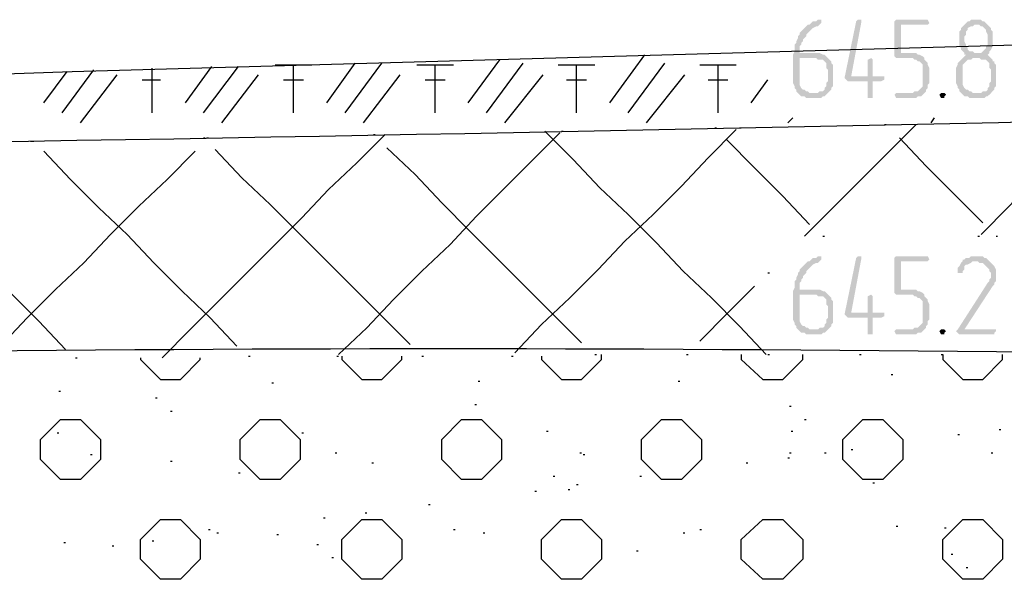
# Model space of a CAD drawing. Header units: millimetres. Extents: x -93479 to 1057970, y -66333 to 172656.
# Tile 84 of 256: x 178595 to 181101, y 50413 to 51837. Entities that reach past the tile are written whole.
import ezdxf

# ---------------------------------------------------------------- set-up
doc = ezdxf.new("R2010")
doc.units = ezdxf.units.MM
doc.layers.add('PDF _Геометрия', color=7, linetype='Continuous')
doc.layers.add('PDF _Сплошная заливка', color=7, linetype='Continuous')

# ---------------------------------------------------------------- blocks, each defined once
blk = doc.blocks.new('геология2')
at = {"layer": 'PDF _Сплошная заливка', "transparency": 33554559}
for points in [[(33.04383, -9.73676), (33.04216, -9.73676), (33.0405, -9.73842), (33.03716, -9.73842), (33.0355, -9.74009), (33.03383, -9.74176), (33.03216, -9.74176), (33.0305, -9.74342), (33.02883, -9.74509), (33.02716, -9.74676), (33.0255, -9.74842), (33.02383, -9.75009), (33.02383, -9.75176), (33.02216, -9.75342), (33.02216, -9.75509), (33.0205, -9.75842), (33.0205, -9.76009), (33.01883, -9.76176), (33.01883, -9.76842), (33.01716, -9.77176), (33.01716, -9.80009), (33.01883, -9.80342), (33.01883, -9.80509), (33.0205, -9.80676), (33.0205, -9.80842), (33.02216, -9.81009), (33.03383, -9.81009), (33.03216, -9.80842), (33.0305, -9.80842), (33.02883, -9.80676), (33.02716, -9.80676), (33.0255, -9.80509), (33.02383, -9.80176), (33.02383, -9.77509), (33.05216, -9.77509), (33.0505, -9.77342), (33.04883, -9.77176), (33.04716, -9.77176), (33.04383, -9.77009), (33.02383, -9.77009), (33.02383, -9.76342), (33.0255, -9.76176), (33.0255, -9.76009), (33.02716, -9.75842), (33.02716, -9.75676), (33.02883, -9.75509), (33.0305, -9.75342), (33.0305, -9.75176), (33.03216, -9.75009), (33.03383, -9.74842), (33.0355, -9.74676), (33.03716, -9.74509), (33.0405, -9.74342), (33.04216, -9.74342), (33.04383, -9.74176), (33.0455, -9.74009), (33.0455, -9.73676)], [(33.08383, -9.73676), (33.08216, -9.73676), (33.0805, -9.73842), (33.06883, -9.79509), (33.0705, -9.79676), (33.07216, -9.79842), (33.09216, -9.79842), (33.09216, -9.81509), (33.09716, -9.81509), (33.09716, -9.81176), (33.09716, -9.79842), (33.1055, -9.79842), (33.10883, -9.79676), (33.10883, -9.79342), (33.0755, -9.79342), (33.0855, -9.74009), (33.0855, -9.73676)], [(33.1505, -9.73676), (33.1205, -9.73676), (33.11883, -9.73842), (33.11883, -9.77342), (33.1205, -9.77509), (33.13716, -9.77509), (33.13883, -9.77676), (33.1405, -9.77676), (33.14216, -9.77842), (33.14383, -9.77842), (33.1455, -9.78009), (33.14716, -9.78176), (33.14716, -9.80342), (33.1455, -9.80509), (33.14383, -9.80676), (33.14216, -9.80842), (33.13883, -9.80842), (33.13716, -9.81009), (33.1205, -9.81009), (33.11883, -9.81176), (33.1205, -9.81509), (33.1405, -9.81509), (33.14216, -9.81342), (33.1455, -9.81342), (33.14716, -9.81176), (33.14883, -9.81009), (33.1505, -9.80842), (33.1505, -9.80676), (33.15216, -9.80509), (33.15216, -9.80176), (33.15383, -9.80009), (33.15383, -9.78509), (33.15216, -9.78176), (33.15216, -9.78009), (33.1505, -9.77842), (33.14883, -9.77676), (33.14883, -9.77509), (33.14716, -9.77342), (33.14383, -9.77176), (33.14216, -9.77176), (33.1405, -9.77009), (33.1255, -9.77009), (33.1255, -9.74176), (33.15216, -9.74176), (33.15383, -9.74009), (33.15216, -9.73676)], [(33.2005, -9.73676), (33.1955, -9.73676), (33.19383, -9.73842), (33.19216, -9.73842), (33.1905, -9.74009), (33.18883, -9.74176), (33.18716, -9.74342), (33.1855, -9.74509), (33.1855, -9.74676), (33.18383, -9.74842), (33.18383, -9.76342), (33.1855, -9.76509), (33.1855, -9.76676), (33.18716, -9.76842), (33.18883, -9.77009), (33.18883, -9.77176), (33.1905, -9.77176), (33.18883, -9.77342), (33.18716, -9.77509), (33.20383, -9.77509), (33.2055, -9.77676), (33.2105, -9.77676), (33.21216, -9.77842), (33.21383, -9.78009), (33.21383, -9.78509), (33.2155, -9.78676), (33.2155, -9.79842), (33.21383, -9.80009), (33.21383, -9.80342), (33.21216, -9.80509), (33.21216, -9.80676), (33.2105, -9.80842), (33.20716, -9.80842), (33.2055, -9.81009), (33.1855, -9.81009), (33.18716, -9.81176), (33.18883, -9.81342), (33.19216, -9.81342), (33.19383, -9.81509), (33.20883, -9.81509), (33.2105, -9.81342), (33.21216, -9.81342), (33.21383, -9.81176), (33.2155, -9.81009), (33.21716, -9.80842), (33.21883, -9.80676), (33.21883, -9.80509), (33.2205, -9.80342), (33.2205, -9.78176), (33.21883, -9.78009), (33.21883, -9.77842), (33.21716, -9.77842), (33.21716, -9.77676), (33.2155, -9.77509), (33.21383, -9.77342), (33.21216, -9.77176), (33.21383, -9.77009), (33.19883, -9.77009), (33.19716, -9.76842), (33.19383, -9.76842), (33.19216, -9.76676), (33.19216, -9.76509), (33.1905, -9.76342), (33.1905, -9.76176), (33.18883, -9.75842), (33.18883, -9.75342), (33.1905, -9.75176), (33.1905, -9.74842), (33.19216, -9.74676), (33.19216, -9.74509), (33.1955, -9.74342), (33.19716, -9.74342), (33.19883, -9.74176), (33.21216, -9.74176), (33.2105, -9.74009), (33.20883, -9.73842), (33.20716, -9.73842), (33.2055, -9.73676), (33.20216, -9.73676)], [(33.21216, -9.74176), (33.2005, -9.74176), (33.20383, -9.74176), (33.2055, -9.74342), (33.20716, -9.74342), (33.20883, -9.74509), (33.2105, -9.74676), (33.2105, -9.74842), (33.21216, -9.75176), (33.21216, -9.76176), (33.2105, -9.76342), (33.2105, -9.76509), (33.20883, -9.76676), (33.20716, -9.76842), (33.2055, -9.77009), (33.2005, -9.77009), (33.21383, -9.77009), (33.21383, -9.76842), (33.2155, -9.76676), (33.21716, -9.76342), (33.21716, -9.74842), (33.2155, -9.74676), (33.2155, -9.74509), (33.21383, -9.74342)], [(33.05216, -9.77509), (33.0405, -9.77509), (33.04216, -9.77676), (33.04716, -9.77676), (33.04883, -9.77842), (33.0505, -9.78009), (33.0505, -9.78509), (33.05216, -9.78676), (33.05216, -9.79842), (33.0505, -9.80009), (33.0505, -9.80342), (33.04883, -9.80509), (33.04883, -9.80676), (33.04716, -9.80842), (33.04383, -9.80842), (33.04216, -9.81009), (33.02216, -9.81009), (33.02383, -9.81176), (33.0255, -9.81342), (33.02883, -9.81342), (33.0305, -9.81509), (33.0455, -9.81509), (33.04716, -9.81342), (33.04883, -9.81342), (33.0505, -9.81176), (33.05216, -9.81009), (33.05383, -9.80842), (33.0555, -9.80676), (33.0555, -9.80509), (33.05716, -9.80342), (33.05716, -9.78176), (33.0555, -9.78009), (33.0555, -9.77842), (33.05383, -9.77676)], [(33.0955, -9.77509), (33.09216, -9.77676), (33.09216, -9.77842), (33.09216, -9.79342), (33.0755, -9.79342), (33.09716, -9.79342), (33.09716, -9.77676)], [(33.18716, -9.77509), (33.1855, -9.77676), (33.18383, -9.77842), (33.18216, -9.78009), (33.18216, -9.78176), (33.1805, -9.78509), (33.1805, -9.78676), (33.1805, -9.80009), (33.18216, -9.80342), (33.18216, -9.80509), (33.18383, -9.80676), (33.18383, -9.80842), (33.1855, -9.81009), (33.19716, -9.81009), (33.1955, -9.80842), (33.19383, -9.80842), (33.19216, -9.80676), (33.1905, -9.80676), (33.18883, -9.80509), (33.18716, -9.80176), (33.18716, -9.78176), (33.18883, -9.78009), (33.1905, -9.77842), (33.19216, -9.77676), (33.1955, -9.77676), (33.19716, -9.77509), (33.20383, -9.77509)], [(33.16716, -9.81009), (33.1655, -9.81009), (33.16383, -9.81176), (33.1655, -9.81509), (33.16883, -9.81509), (33.16883, -9.81342), (33.1705, -9.81176), (33.16883, -9.81009)], [(33.04383, -9.97342), (33.04216, -9.97342), (33.0405, -9.97509), (33.03716, -9.97509), (33.0355, -9.97676), (33.03383, -9.97842), (33.03216, -9.97842), (33.0305, -9.98009), (33.02883, -9.98176), (33.02716, -9.98342), (33.0255, -9.98509), (33.02383, -9.98676), (33.02383, -9.98842), (33.02216, -9.99009), (33.02216, -9.99176), (33.0205, -9.99509), (33.0205, -9.99676), (33.01883, -9.99842), (33.01883, -10.00509), (33.01716, -10.00842), (33.01716, -10.03676), (33.01883, -10.04009), (33.01883, -10.04176), (33.0205, -10.04342), (33.0205, -10.04509), (33.02216, -10.04676), (33.03383, -10.04676), (33.03216, -10.04509), (33.0305, -10.04509), (33.02883, -10.04342), (33.02716, -10.04342), (33.0255, -10.04176), (33.02383, -10.03842), (33.02383, -10.01176), (33.05216, -10.01176), (33.0505, -10.01009), (33.04883, -10.00842), (33.04716, -10.00842), (33.04383, -10.00676), (33.02383, -10.00676), (33.02383, -10.00009), (33.0255, -9.99842), (33.0255, -9.99676), (33.02716, -9.99509), (33.02716, -9.99342), (33.02883, -9.99176), (33.0305, -9.99009), (33.0305, -9.98842), (33.03216, -9.98676), (33.03383, -9.98509), (33.0355, -9.98342), (33.03716, -9.98176), (33.0405, -9.98009), (33.04216, -9.98009), (33.04383, -9.97842), (33.0455, -9.97676), (33.0455, -9.97342)], [(33.08383, -9.97342), (33.08216, -9.97342), (33.0805, -9.97509), (33.06883, -10.03176), (33.0705, -10.03342), (33.07216, -10.03509), (33.09216, -10.03509), (33.09216, -10.05176), (33.09716, -10.05176), (33.09716, -10.04842), (33.09716, -10.03509), (33.1055, -10.03509), (33.10883, -10.03342), (33.10883, -10.03009), (33.0755, -10.03009), (33.0855, -9.97676), (33.0855, -9.97342)], [(33.1505, -9.97342), (33.1205, -9.97342), (33.11883, -9.97509), (33.11883, -10.01009), (33.1205, -10.01176), (33.13716, -10.01176), (33.13883, -10.01342), (33.1405, -10.01342), (33.14216, -10.01509), (33.14383, -10.01509), (33.1455, -10.01676), (33.14716, -10.01842), (33.14716, -10.04009), (33.1455, -10.04176), (33.14383, -10.04342), (33.14216, -10.04509), (33.13883, -10.04509), (33.13716, -10.04676), (33.1205, -10.04676), (33.11883, -10.04842), (33.1205, -10.05176), (33.1405, -10.05176), (33.14216, -10.05009), (33.1455, -10.05009), (33.14716, -10.04842), (33.14883, -10.04676), (33.1505, -10.04509), (33.1505, -10.04342), (33.15216, -10.04176), (33.15216, -10.03842), (33.15383, -10.03676), (33.15383, -10.02176), (33.15216, -10.01842), (33.15216, -10.01676), (33.1505, -10.01509), (33.14883, -10.01342), (33.14883, -10.01176), (33.14716, -10.01009), (33.14383, -10.00842), (33.14216, -10.00842), (33.1405, -10.00676), (33.1255, -10.00676), (33.1255, -9.97842), (33.15216, -9.97842), (33.15383, -9.97676), (33.15216, -9.97342)], [(33.2005, -9.97342), (33.1955, -9.97342), (33.19383, -9.97509), (33.1905, -9.97509), (33.18883, -9.97676), (33.18716, -9.97676), (33.18716, -9.97842), (33.1855, -9.98009), (33.18383, -9.98342), (33.18216, -9.98509), (33.18216, -9.98676), (33.18216, -9.99009), (33.18716, -9.99009), (33.18716, -9.98842), (33.18883, -9.98676), (33.18883, -9.98342), (33.1905, -9.98176), (33.19216, -9.98176), (33.1955, -9.98009), (33.19716, -9.97842), (33.21383, -9.97842), (33.21216, -9.97676), (33.2105, -9.97509), (33.20883, -9.97509), (33.20716, -9.97342), (33.20216, -9.97342)], [(33.21383, -9.97842), (33.2005, -9.97842), (33.20216, -9.97842), (33.20383, -9.98009), (33.20716, -9.98009), (33.20883, -9.98176), (33.2105, -9.98342), (33.21216, -9.98509), (33.21383, -9.98676), (33.21383, -9.98842), (33.2155, -9.99009), (33.2155, -9.99509), (33.21383, -9.99676), (33.21383, -9.99842), (33.21216, -10.00009), (33.18216, -10.04676), (33.1805, -10.04842), (33.18216, -10.05009), (33.18383, -10.05176), (33.21883, -10.05176), (33.21883, -10.05009), (33.2205, -10.04842), (33.2205, -10.04676), (33.18883, -10.04676), (33.21716, -10.00342), (33.21883, -10.00176), (33.21883, -10.00009), (33.2205, -9.99842), (33.2205, -9.98676), (33.21883, -9.98342), (33.21716, -9.98176), (33.2155, -9.98009)], [(33.05216, -10.01176), (33.0405, -10.01176), (33.04216, -10.01342), (33.04716, -10.01342), (33.04883, -10.01509), (33.0505, -10.01676), (33.0505, -10.02176), (33.05216, -10.02342), (33.05216, -10.03509), (33.0505, -10.03676), (33.0505, -10.04009), (33.04883, -10.04176), (33.04883, -10.04342), (33.04716, -10.04509), (33.04383, -10.04509), (33.04216, -10.04676), (33.02216, -10.04676), (33.02383, -10.04842), (33.0255, -10.05009), (33.02883, -10.05009), (33.0305, -10.05176), (33.0455, -10.05176), (33.04716, -10.05009), (33.04883, -10.05009), (33.0505, -10.04842), (33.05216, -10.04676), (33.05383, -10.04509), (33.0555, -10.04342), (33.0555, -10.04176), (33.05716, -10.04009), (33.05716, -10.01842), (33.0555, -10.01676), (33.0555, -10.01509), (33.05383, -10.01342)], [(33.0955, -10.01176), (33.09216, -10.01342), (33.09216, -10.01509), (33.09216, -10.03009), (33.0755, -10.03009), (33.09716, -10.03009), (33.09716, -10.01342)], [(33.16716, -10.04676), (33.1655, -10.04676), (33.16383, -10.04842), (33.1655, -10.05176), (33.16883, -10.05176), (33.16883, -10.05009), (33.1705, -10.04842), (33.16883, -10.04676)]]:
    blk.add_hatch(color=7, dxfattribs=at).paths.add_polyline_path(points)
at = {"layer": 'PDF _Геометрия', "color": 7, "lineweight": 25}
for points in [[(27.6155, -10.14342), (28.40216, -10.05176), (28.99216, -9.98509), (29.2655, -9.95676), (29.5755, -9.93009), (29.92216, -9.90342), (30.30883, -9.87842), (30.73716, -9.85342), (31.2105, -9.83009), (31.72883, -9.80842), (32.2955, -9.78842), (33.41716, -9.75676)], [(32.69216, -9.82009), (32.72383, -9.77676)], [(32.83383, -9.82009), (32.86883, -9.77176)], [(32.26716, -9.82009), (32.2905, -9.78842)], [(32.2855, -9.83009), (32.31716, -9.78676)], [(32.3755, -9.83009), (32.3755, -9.78509)], [(32.40883, -9.82009), (32.4355, -9.78342)], [(32.42716, -9.83009), (32.46216, -9.78342)], [(32.49883, -9.78176), (32.5355, -9.78176)], [(32.51716, -9.83009), (32.51716, -9.78176)], [(32.5505, -9.82009), (32.57883, -9.78009)], [(32.56883, -9.83009), (32.6055, -9.78009)], [(32.6405, -9.78176), (32.67716, -9.78176)], [(32.65883, -9.83009), (32.65883, -9.78176)], [(32.7105, -9.83009), (32.74716, -9.78009)], [(32.78216, -9.78176), (32.81883, -9.78176)], [(32.8005, -9.83009), (32.8005, -9.78176)], [(32.85216, -9.83009), (32.88883, -9.78009)], [(32.92383, -9.78176), (32.9605, -9.78176)], [(32.94216, -9.83009), (32.94216, -9.78176)], [(32.30383, -9.84009), (32.3405, -9.79176)], [(32.3655, -9.79676), (32.38383, -9.79676)], [(32.4455, -9.84009), (32.48216, -9.79176)], [(32.50716, -9.79676), (32.52716, -9.79676)], [(32.58716, -9.84009), (32.62383, -9.79176)], [(32.64883, -9.79676), (32.66883, -9.79676)], [(32.72883, -9.84009), (32.76716, -9.79176)], [(32.7905, -9.79676), (32.8105, -9.79676)], [(32.8705, -9.84009), (32.90883, -9.79176)], [(32.93216, -9.79676), (32.95216, -9.79676)], [(32.9755, -9.82009), (32.99216, -9.79676)], [(33.01216, -9.84009), (33.01716, -9.83509)], [(33.1555, -9.84009), (33.15883, -9.83509)], [(32.73883, -10.07009), (32.7655, -10.04176), (32.79383, -10.01509), (32.82216, -9.98676), (32.84883, -9.95842), (32.87716, -9.93176), (32.9055, -9.90342), (32.93216, -9.87509), (32.9605, -9.84676)], [(32.9905, -10.07176), (32.96383, -10.04342), (32.9355, -10.01509), (32.90716, -9.98842), (32.8805, -9.96009), (32.85216, -9.93176), (32.82383, -9.90509), (32.79716, -9.87676), (32.76883, -9.84842)], [(32.7855, -9.84842), (32.78716, -9.84842)], [(32.93883, -9.84509), (32.9405, -9.84509)], [(32.96383, -9.84509), (32.9655, -9.84509)], [(33.02883, -9.95342), (33.05716, -9.92509), (33.0855, -9.89676), (33.11216, -9.87009), (33.1405, -9.84176)], [(33.10883, -9.84176), (33.1105, -9.84176)], [(33.2055, -9.95176), (33.23383, -9.92342), (33.2605, -9.89509), (33.28883, -9.86676), (33.31716, -9.84009)], [(32.3855, -10.07509), (32.41383, -10.04676), (32.44216, -10.01842), (32.46883, -9.99176), (32.49716, -9.96342), (32.5255, -9.93509), (32.55216, -9.90676), (32.5805, -9.88009), (32.60883, -9.85176)], [(32.42716, -9.85509), (32.42883, -9.85509)], [(32.4305, -9.85509), (32.43216, -9.85509)], [(32.56216, -10.07176), (32.5905, -10.04509), (32.61716, -10.01676), (32.6455, -9.98842), (32.67383, -9.96176), (32.7005, -9.93342), (32.72883, -9.90509), (32.75716, -9.87676), (32.78383, -9.85009)], [(32.59716, -9.85176), (32.59883, -9.85176)], [(33.03383, -9.94176), (33.00716, -9.91342), (32.97883, -9.88509), (32.9505, -9.85676)], [(33.20716, -9.94009), (33.17883, -9.91176), (33.1505, -9.88342), (33.12383, -9.85509)], [(32.25383, -9.85842), (32.2555, -9.85842), (32.25716, -9.85842)], [(32.63383, -10.06176), (32.6055, -10.03342), (32.57716, -10.00509), (32.5505, -9.97842), (32.52216, -9.95009), (32.49383, -9.92176), (32.4655, -9.89509), (32.43883, -9.86676)], [(32.8055, -10.06009), (32.77716, -10.03176), (32.74883, -10.00342), (32.72216, -9.97676), (32.69383, -9.94842), (32.6655, -9.92009), (32.63883, -9.89176), (32.6105, -9.86509)], [(32.28883, -10.06676), (32.26216, -10.03842), (32.23383, -10.01009), (32.2055, -9.98176), (32.17883, -9.95509), (32.1505, -9.92676), (32.12216, -9.89842), (32.0955, -9.87176)], [(32.22383, -10.06342), (32.2505, -10.03509), (32.27883, -10.00676), (32.30716, -9.98009), (32.33383, -9.95176), (32.36216, -9.92342), (32.3905, -9.89676), (32.41883, -9.86842)], [(32.4605, -10.06342), (32.43383, -10.03509), (32.4055, -10.00842), (32.37716, -9.98009), (32.3505, -9.95176), (32.32216, -9.92509), (32.29383, -9.89676), (32.26716, -9.86842)], [(33.04716, -9.95342), (33.04883, -9.95342)], [(33.20216, -9.95342), (33.20383, -9.95342)], [(33.2205, -9.95342), (33.22216, -9.95342)], [(32.99216, -9.99009), (32.99383, -9.99009)], [(32.92383, -10.05842), (32.95216, -10.03009), (32.97883, -10.00342)], [(32.29883, -10.07509), (32.3005, -10.07509)], [(32.36383, -10.07509), (32.36383, -10.07676), (32.38383, -10.09676), (32.40383, -10.09676), (32.42383, -10.07676), (32.42383, -10.07509)], [(32.47216, -10.07342), (32.47383, -10.07342)], [(32.5605, -10.07342), (32.56216, -10.07342)], [(32.5655, -10.07342), (32.5655, -10.07676), (32.5855, -10.09676), (32.6055, -10.09676), (32.6255, -10.07676), (32.6255, -10.07342)], [(32.6455, -10.07342), (32.64716, -10.07342)], [(32.7355, -10.07342), (32.73716, -10.07342)], [(32.7655, -10.07342), (32.7655, -10.07676), (32.7855, -10.09676), (32.8055, -10.09676), (32.8255, -10.07676), (32.8255, -10.07176)], [(32.81883, -10.07176), (32.8205, -10.07176)], [(32.9105, -10.07176), (32.91216, -10.07176)], [(32.9655, -10.07176), (32.9655, -10.07676), (32.98716, -10.09676), (33.00716, -10.09676), (33.02716, -10.07676), (33.02716, -10.07176)], [(32.99216, -10.07176), (32.99383, -10.07176)], [(33.08383, -10.07176), (33.0855, -10.07176)], [(33.1655, -10.07176), (33.16716, -10.07176), (33.16716, -10.07676), (33.18716, -10.09676), (33.20716, -10.09676), (33.22716, -10.07676), (33.22716, -10.07176)], [(33.1155, -10.09176), (33.11716, -10.09176)], [(32.4955, -10.10009), (32.49716, -10.10009)], [(32.70216, -10.09842), (32.70383, -10.09842)], [(32.90216, -10.09842), (32.90383, -10.09842)], [(32.28216, -10.10842), (32.28383, -10.10842)], [(32.37883, -10.11509), (32.3805, -10.11509)], [(32.69883, -10.12176), (32.7005, -10.12176)], [(33.01383, -10.12342), (33.0155, -10.12342)], [(32.39383, -10.12842), (32.3955, -10.12842)], [(33.02883, -10.13676), (33.0305, -10.13676)], [(32.2805, -10.15009), (32.28216, -10.15009)], [(32.5255, -10.15009), (32.52716, -10.15009)], [(32.7705, -10.14842), (32.77216, -10.14842)], [(33.0155, -10.14842), (33.01716, -10.14842)], [(33.18216, -10.15176), (33.18383, -10.15176)], [(33.22383, -10.14676), (33.2255, -10.14676)], [(32.31383, -10.17176), (32.3155, -10.17176)], [(32.55883, -10.17009), (32.5605, -10.17009)], [(32.80383, -10.17009), (32.8055, -10.17009)], [(32.80716, -10.17176), (32.80883, -10.17176)], [(33.01383, -10.17009), (33.0155, -10.17009)], [(33.04883, -10.17009), (33.0505, -10.17009)], [(33.0755, -10.16676), (33.07716, -10.16676)], [(33.2155, -10.17009), (33.21716, -10.17009)], [(32.39383, -10.17842), (32.3955, -10.17842)], [(32.5955, -10.18009), (32.59716, -10.18009)], [(32.9705, -10.18009), (32.97216, -10.18009)], [(33.01216, -10.17509), (33.01383, -10.17509)], [(32.46216, -10.19009), (32.46383, -10.19009)], [(32.77716, -10.19342), (32.77883, -10.19342)], [(32.86383, -10.19342), (32.8655, -10.19342)], [(32.8005, -10.20176), (32.80216, -10.20176)], [(33.09716, -10.20009), (33.09883, -10.20009)], [(32.75883, -10.20842), (32.7605, -10.20842)], [(32.79216, -10.20676), (32.79383, -10.20676)], [(32.65216, -10.22176), (32.65383, -10.22176)], [(32.58883, -10.23009), (32.5905, -10.23009)], [(32.54716, -10.23509), (32.54883, -10.23509)], [(32.43216, -10.24676), (32.43383, -10.24676)], [(32.4405, -10.25009), (32.44216, -10.25009)], [(32.5005, -10.25176), (32.50216, -10.25176)], [(32.67716, -10.24676), (32.67883, -10.24676)], [(32.70716, -10.25009), (32.70883, -10.25009)], [(32.90716, -10.25009), (32.90883, -10.25009)], [(32.92383, -10.24676), (32.9255, -10.24676)], [(33.1205, -10.24342), (33.12216, -10.24342)], [(33.16883, -10.24509), (33.1705, -10.24509)], [(32.28716, -10.26009), (32.28883, -10.26009)], [(32.3755, -10.25842), (32.37716, -10.25842)], [(32.5405, -10.26176), (32.54216, -10.26176)], [(32.3355, -10.26342), (32.33716, -10.26342)], [(32.8605, -10.26842), (32.86216, -10.26842)], [(33.1755, -10.27176), (33.17716, -10.27176)], [(32.5555, -10.27509), (32.55716, -10.27509)], [(33.1905, -10.28509), (33.19216, -10.28509)]]:
    blk.add_lwpolyline(points, dxfattribs=at)
for points in [[(32.26383, -10.17676), (32.26383, -10.15676), (32.28383, -10.13676), (32.30383, -10.13676), (32.32383, -10.15676), (32.32383, -10.17676), (32.30383, -10.19676), (32.28383, -10.19676)], [(32.46383, -10.17676), (32.46383, -10.15676), (32.48383, -10.13676), (32.50383, -10.13676), (32.52383, -10.15676), (32.52383, -10.17676), (32.50383, -10.19676), (32.48383, -10.19676)], [(32.6655, -10.17676), (32.6655, -10.15676), (32.6855, -10.13676), (32.7055, -10.13676), (32.7255, -10.15676), (32.7255, -10.17676), (32.7055, -10.19676), (32.6855, -10.19676)], [(32.8655, -10.17676), (32.8655, -10.15676), (32.8855, -10.13676), (32.9055, -10.13676), (32.9255, -10.15676), (32.9255, -10.17676), (32.9055, -10.19676), (32.8855, -10.19676)], [(33.06716, -10.17676), (33.06716, -10.15676), (33.08716, -10.13676), (33.10716, -10.13676), (33.12716, -10.15676), (33.12716, -10.17676), (33.10716, -10.19676), (33.08716, -10.19676)], [(32.36383, -10.27676), (32.36383, -10.25676), (32.38383, -10.23676), (32.40383, -10.23676), (32.42383, -10.25676), (32.42383, -10.27676), (32.40383, -10.29676), (32.38383, -10.29676)], [(32.5655, -10.27676), (32.5655, -10.25676), (32.5855, -10.23676), (32.6055, -10.23676), (32.6255, -10.25676), (32.6255, -10.27676), (32.6055, -10.29676), (32.5855, -10.29676)], [(32.7655, -10.27676), (32.7655, -10.25676), (32.7855, -10.23676), (32.8055, -10.23676), (32.8255, -10.25676), (32.8255, -10.27676), (32.8055, -10.29676), (32.7855, -10.29676)], [(32.9655, -10.27676), (32.9655, -10.25676), (32.98716, -10.23676), (33.00716, -10.23676), (33.02716, -10.25676), (33.02716, -10.27676), (33.00716, -10.29676), (32.98716, -10.29676)], [(33.16716, -10.27676), (33.16716, -10.25676), (33.18716, -10.23676), (33.20716, -10.23676), (33.22716, -10.25676), (33.22716, -10.27676), (33.20716, -10.29676), (33.18716, -10.29676)]]:
    blk.add_lwpolyline(points, close=True, dxfattribs=at)
for centre, radius, start, end in [((29.57447, 154.30129), 164.18136, 270.2562781, 271.3411415), ((32.67196, -60.18595), 50.11974, 89.148065, 94.887058)]:
    blk.add_arc(centre, radius, start, end, dxfattribs=at)

msp = doc.modelspace()

# ---------------------------------------------------------------- block references
at = {"color": 7, "xscale": 2541.29606099, "yscale": 2541.29606099, "zscale": 2541.29606099}
msp.add_blockref('геология2', (96656.3, 76580.5), dxfattribs=at)

doc.saveas('drawing.dxf')
